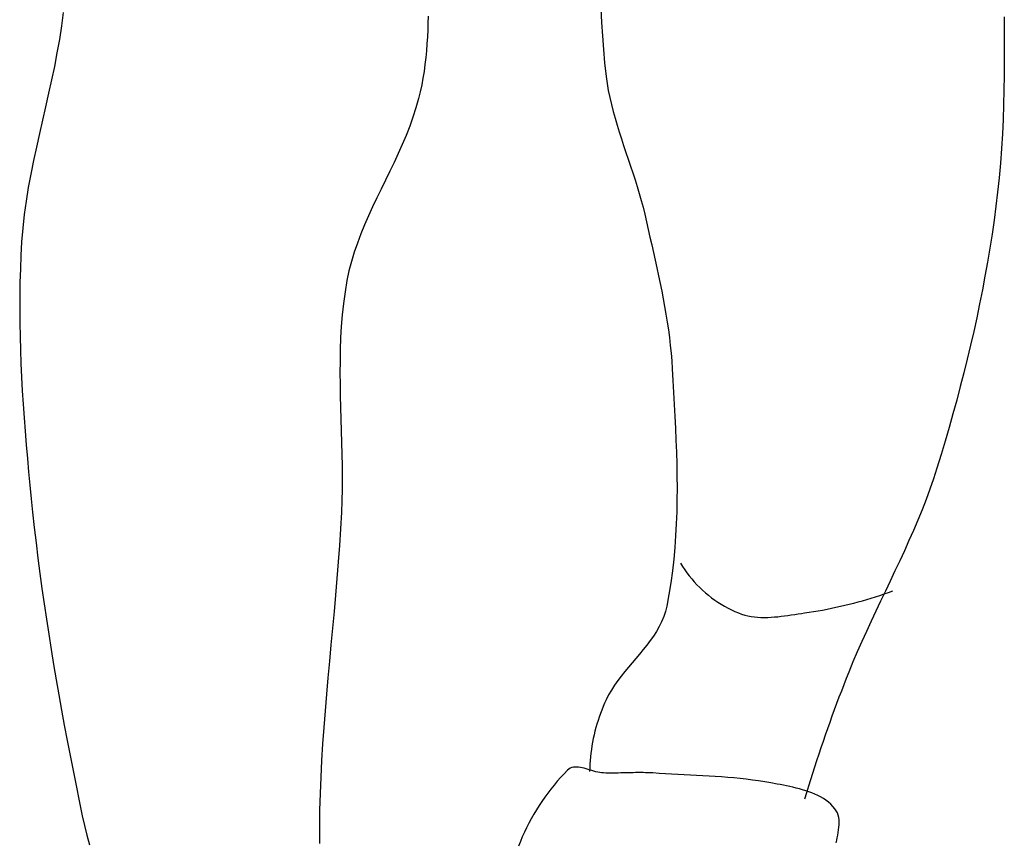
# Model space of a CAD drawing. Header units: inches. Extents: x 21 to 132, y 19 to 196.
# Tile 19 of 54: x 78.591 to 78.859, y 47.783 to 48.006. Entities that reach past the tile are written whole.
import ezdxf

# ---------------------------------------------------------------- set-up
doc = ezdxf.new("R2010")
doc.units = ezdxf.units.IN
doc.header["$MEASUREMENT"] = 0
doc.layers.add('fur', color=253, linetype='Continuous')

# ---------------------------------------------------------------- blocks, each defined once
blk = doc.blocks.new('dp5')
at = {"layer": 'fur', "linetype": 'Continuous'}
for p, q in [((1326.3285, 743.04023), (1326.0049, 740.50529)), ((1426.9957, 743.68173), (1427.1159, 741.15451)), ((1394.6238, 741.04999), (1394.5709, 739.75016)), ((1394.6661, 742.35136), (1394.6238, 741.04999)), ((1427.1159, 741.15451), (1427.2689, 738.62994)), ((1502.4775, 742.18871), (1502.5026, 739.44769)), ((1326.0049, 740.50529), (1325.6156, 737.97631)), ((1394.5709, 739.75016), (1394.5046, 738.45229)), ((1502.5026, 739.44769), (1502.5167, 736.70737)), ((1325.6156, 737.97631), (1325.1705, 735.45209)), ((1394.5046, 738.45229), (1394.4227, 737.15695)), ((1427.2689, 738.62994), (1427.4599, 736.10831)), ((1394.3219, 735.86468), (1394.2002, 734.57578)), ((1394.4227, 737.15695), (1394.3219, 735.86468)), ((1427.4599, 736.10831), (1427.693, 733.59005)), ((1502.5167, 736.70737), (1502.5164, 733.96789)), ((1325.1705, 735.45209), (1324.6792, 732.93201)), ((1394.2002, 734.57578), (1394.0545, 733.29108)), ((1502.5164, 733.96789), (1502.4978, 731.22954)), ((1324.6792, 732.93201), (1324.1517, 730.41487)), ((1393.8822, 732.01086), (1393.6807, 730.73576)), ((1394.0545, 733.29108), (1393.8822, 732.01086)), ((1427.693, 733.59005), (1427.9735, 731.07543)), ((1324.1517, 730.41487), (1323.5976, 727.89983)), ((1393.6807, 730.73576), (1393.4476, 729.46633)), ((1427.9735, 731.07543), (1428.1577, 729.74989)), ((1502.4978, 731.22954), (1502.4575, 728.49265)), ((1393.18, 728.20286), (1392.8753, 726.94618)), ((1393.4476, 729.46633), (1393.18, 728.20286)), ((1428.1577, 729.74989), (1428.3847, 728.43311)), ((1428.3847, 728.43311), (1428.6499, 727.12424)), ((1502.4575, 728.49265), (1502.3915, 725.75759)), ((1323.5976, 727.89983), (1323.0269, 725.38591)), ((1392.8753, 726.94618), (1392.3803, 725.18515)), ((1428.6499, 727.12424), (1428.9497, 725.82245)), ((1323.0269, 725.38591), (1322.4492, 722.87227)), ((1392.3803, 725.18515), (1391.8175, 723.44499)), ((1428.9497, 725.82245), (1429.28, 724.52704)), ((1429.28, 724.52704), (1429.637, 723.23694)), ((1502.3915, 725.75759), (1502.2968, 723.02441)), ((1322.4492, 722.87227), (1321.8744, 720.35793)), ((1391.8175, 723.44499), (1391.1951, 721.72332)), ((1429.637, 723.23694), (1430.0165, 721.9514)), ((1502.2968, 723.02441), (1502.1698, 720.29334)), ((1391.1951, 721.72332), (1390.5212, 720.01777)), ((1430.0165, 721.9514), (1430.415, 720.66951)), ((1321.8744, 720.35793), (1321.3119, 717.84205)), ((1390.5212, 720.01777), (1389.8043, 718.32581)), ((1430.415, 720.66951), (1430.8277, 719.39048)), ((1430.8277, 719.39048), (1431.2511, 718.11349)), ((1502.1698, 720.29334), (1502.0068, 717.56493)), ((1321.3119, 717.84205), (1320.7721, 715.3235)), ((1389.8043, 718.32581), (1389.0523, 716.64477)), ((1431.2511, 718.11349), (1431.6815, 716.83761)), ((1502.0068, 717.56493), (1501.8043, 714.83932)), ((1320.7721, 715.3235), (1320.2644, 712.80146)), ((1389.0523, 716.64477), (1388.2737, 714.97214)), ((1431.6815, 716.83761), (1432.1144, 715.56209)), ((1432.1144, 715.56209), (1432.546, 714.28601)), ((1388.2737, 714.97214), (1387.4763, 713.30581)), ((1432.546, 714.28601), (1432.9725, 713.00866)), ((1501.8043, 714.83932), (1501.5587, 712.11652)), ((1320.2644, 712.80146), (1319.7984, 710.275)), ((1386.6688, 711.64299), (1385.8593, 709.98128)), ((1387.4763, 713.30581), (1386.6688, 711.64299)), ((1432.9725, 713.00866), (1433.3899, 711.72901)), ((1433.3899, 711.72901), (1433.7939, 710.44627)), ((1501.5587, 712.11652), (1501.2666, 709.39715)), ((1319.7984, 710.275), (1319.3843, 707.74322)), ((1385.8593, 709.98128), (1385.0558, 708.31832)), ((1433.7939, 710.44627), (1434.1811, 709.15968)), ((1385.0558, 708.31832), (1384.2665, 706.65143)), ((1434.1811, 709.15968), (1434.5467, 707.86826)), ((1434.5467, 707.86826), (1434.8877, 706.57137)), ((1501.2666, 709.39715), (1500.9455, 706.77395)), ((1319.3843, 707.74322), (1319.0315, 705.20513)), ((1384.2665, 706.65143), (1383.5, 704.97817)), ((1434.8877, 706.57137), (1435.1996, 705.26796)), ((1500.9455, 706.77395), (1500.5943, 704.15419)), ((1319.0315, 705.20513), (1318.7501, 702.6599)), ((1383.5, 704.97817), (1382.7641, 703.29622)), ((1435.1996, 705.26796), (1435.5256, 703.83574)), ((1500.5943, 704.15419), (1500.2136, 701.53778)), ((1318.7501, 702.6599), (1318.5497, 700.10647)), ((1382.7641, 703.29622), (1382.0675, 701.60293)), ((1435.5256, 703.83574), (1435.8544, 702.40289)), ((1435.8544, 702.40289), (1436.1842, 700.96913)), ((1382.0675, 701.60293), (1381.4176, 699.89583)), ((1436.1842, 700.96913), (1436.5134, 699.53438)), ((1500.2136, 701.53778), (1499.8041, 698.92509)), ((1318.5497, 700.10647), (1318.4124, 697.5791)), ((1381.4176, 699.89583), (1380.8236, 698.17256)), ((1436.5134, 699.53438), (1436.8406, 698.09873)), ((1499.8041, 698.92509), (1499.3668, 696.31626)), ((1318.4124, 697.5791), (1318.3091, 695.05026)), ((1380.8236, 698.17256), (1380.2929, 696.43051)), ((1436.8406, 698.09873), (1437.1636, 696.66181)), ((1318.3091, 695.05026), (1318.238, 692.52016)), ((1380.2929, 696.43051), (1379.8341, 694.66723)), ((1437.1636, 696.66181), (1437.4811, 695.2237)), ((1437.4811, 695.2237), (1437.7915, 693.78413)), ((1499.3668, 696.31626), (1498.9018, 693.71149)), ((1379.8341, 694.66723), (1379.4554, 692.88035)), ((1437.7915, 693.78413), (1438.0932, 692.34308)), ((1498.9018, 693.71149), (1498.4102, 691.11098)), ((1318.238, 692.52016), (1318.1981, 689.98894)), ((1379.4554, 692.88035), (1379.094, 690.74512)), ((1438.0932, 692.34308), (1438.3843, 690.90056)), ((1318.1981, 689.98894), (1318.1877, 687.45702)), ((1379.094, 690.74512), (1378.801, 688.60295)), ((1438.3843, 690.90056), (1438.6634, 689.45622)), ((1438.6634, 689.45622), (1438.9287, 688.01012)), ((1498.4102, 691.11098), (1497.8928, 688.51504)), ((1378.801, 688.60295), (1378.5708, 686.45455)), ((1438.9287, 688.01012), (1439.1789, 686.56221)), ((1497.8928, 688.51504), (1497.3499, 685.92364)), ((1318.1877, 687.45702), (1318.2057, 684.92432)), ((1378.5708, 686.45455), (1378.3973, 684.30047)), ((1439.1789, 686.56221), (1439.4118, 685.11206)), ((1497.3499, 685.92364), (1496.7826, 683.33715)), ((1318.2057, 684.92432), (1318.2501, 682.39128)), ((1378.3973, 684.30047), (1378.2745, 682.14114)), ((1439.4118, 685.11206), (1439.6264, 683.66001)), ((1318.2501, 682.39128), (1318.3197, 679.8581)), ((1378.2745, 682.14114), (1378.1964, 679.97739)), ((1439.6264, 683.66001), (1439.8203, 682.20551)), ((1439.8203, 682.20551), (1439.9923, 680.74884)), ((1496.7826, 683.33715), (1496.1916, 680.75571)), ((1439.9923, 680.74884), (1440.141, 679.28965)), ((1496.1916, 680.75571), (1495.577, 678.17951)), ((1318.3197, 679.8581), (1318.4136, 677.32477)), ((1378.1964, 679.97739), (1378.1568, 677.80944)), ((1440.141, 679.28965), (1440.2646, 677.82794)), ((1318.4136, 677.32477), (1318.5298, 674.79187)), ((1378.1568, 677.80944), (1378.15, 675.6382)), ((1440.2646, 677.82794), (1440.3611, 676.36363)), ((1495.577, 678.17951), (1494.9401, 675.60878)), ((1318.5298, 674.79187), (1318.6669, 672.25932)), ((1378.15, 675.6382), (1378.1696, 673.46402)), ((1440.3611, 676.36363), (1440.4869, 674.14476)), ((1494.9401, 675.60878), (1494.2813, 673.04359)), ((1378.1696, 673.46402), (1378.2099, 671.2876)), ((1440.4869, 674.14476), (1440.6127, 671.92175)), ((1494.2813, 673.04359), (1493.6019, 670.48435)), ((1318.6669, 672.25932), (1318.8238, 669.72747)), ((1378.2099, 671.2876), (1378.2647, 669.10949)), ((1440.6127, 671.92175), (1440.7354, 669.69524)), ((1318.8238, 669.72747), (1318.9989, 667.19659)), ((1440.7354, 669.69524), (1440.852, 667.466)), ((1493.6019, 670.48435), (1492.9015, 667.93113)), ((1378.2647, 669.10949), (1378.3282, 666.9302)), ((1440.852, 667.466), (1440.9592, 665.23466)), ((1492.9015, 667.93113), (1492.1818, 665.38401)), ((1318.9989, 667.19659), (1319.1907, 664.66684)), ((1378.3282, 666.9302), (1378.3943, 664.75041)), ((1319.1907, 664.66684), (1319.3979, 662.13835)), ((1378.3943, 664.75041), (1378.4571, 662.57056)), ((1440.9592, 665.23466), (1441.0539, 663.00192)), ((1492.1818, 665.38401), (1491.4431, 662.84333)), ((1319.3979, 662.13835), (1319.6191, 659.61141)), ((1378.4571, 662.57056), (1378.51, 660.39133)), ((1441.0539, 663.00192), (1441.1329, 660.76841)), ((1491.4431, 662.84333), (1490.6861, 660.30944)), ((1378.51, 660.39133), (1378.5477, 658.21323)), ((1441.1329, 660.76841), (1441.1934, 658.53475)), ((1490.6861, 660.30944), (1489.9114, 657.78221)), ((1319.6191, 659.61141), (1319.8528, 657.08628)), ((1378.5477, 658.21323), (1378.5637, 656.0368)), ((1441.1934, 658.53475), (1441.2319, 656.3018)), ((1319.8528, 657.08628), (1320.0975, 654.56325)), ((1441.2319, 656.3018), (1441.2454, 654.07018)), ((1489.9114, 657.78221), (1489.2717, 655.80361)), ((1320.0975, 654.56325), (1320.3518, 652.04233)), ((1378.5637, 656.0368), (1378.5525, 653.86276)), ((1489.2717, 655.80361), (1488.589, 653.84126)), ((1378.5525, 653.86276), (1378.5076, 651.69152)), ((1441.2454, 654.07018), (1441.2312, 651.84045)), ((1488.589, 653.84126), (1487.8668, 651.89354)), ((1320.3518, 652.04233), (1320.6144, 649.52378)), ((1378.5076, 651.69152), (1378.4232, 649.52378)), ((1441.2312, 651.84045), (1441.1857, 649.61345)), ((1487.8668, 651.89354), (1487.1096, 649.95914)), ((1320.6144, 649.52378), (1320.9266, 646.66417)), ((1378.4232, 649.52378), (1378.2545, 646.42439)), ((1441.1857, 649.61345), (1441.1061, 647.38974)), ((1487.1096, 649.95914), (1486.3205, 648.03636)), ((1441.1061, 647.38974), (1440.989, 645.1701)), ((1486.3205, 648.03636), (1485.5043, 646.12388)), ((1320.9266, 646.66417), (1321.2577, 643.80652)), ((1378.2545, 646.42439), (1378.0553, 643.32606)), ((1440.989, 645.1701), (1440.8317, 642.95501)), ((1485.5043, 646.12388), (1484.6644, 644.22009)), ((1321.2577, 643.80652), (1321.6074, 640.95076)), ((1378.0553, 643.32606), (1377.8301, 640.22877)), ((1484.6644, 644.22009), (1483.8049, 642.32358)), ((1440.8317, 642.95501), (1440.6306, 640.74545)), ((1483.8049, 642.32358), (1482.9299, 640.43282)), ((1321.6074, 640.95076), (1321.9749, 638.09718)), ((1377.8301, 640.22877), (1377.5831, 637.13239)), ((1440.6306, 640.74545), (1440.3829, 638.54199)), ((1441.9095, 639.97505), (1442.2845, 639.36569)), ((1482.9299, 640.43282), (1482.0431, 638.5464)), ((1321.9749, 638.09718), (1322.3598, 635.24555)), ((1440.3829, 638.54199), (1440.0854, 636.34525)), ((1442.2845, 639.36569), (1442.6825, 638.76733)), ((1442.6825, 638.76733), (1443.1021, 638.18032)), ((1443.1021, 638.18032), (1443.5429, 637.60557)), ((1482.0431, 638.5464), (1481.1485, 636.66264)), ((1377.5831, 637.13239), (1377.3189, 634.03671)), ((1440.0854, 636.34525), (1439.7351, 634.15594)), ((1443.5429, 637.60557), (1444.0036, 637.04392)), ((1444.0036, 637.04392), (1444.4839, 636.49592)), ((1444.4839, 636.49592), (1444.9825, 635.96243)), ((1444.9825, 635.96243), (1445.4989, 635.44421)), ((1481.1485, 636.66264), (1480.2498, 634.78014)), ((1322.3598, 635.24555), (1322.7621, 632.39623)), ((1439.7351, 634.15594), (1439.3287, 631.97475)), ((1445.4989, 635.44421), (1446.0317, 634.94196)), ((1446.0317, 634.94196), (1446.5806, 634.45645)), ((1446.5806, 634.45645), (1447.1442, 633.98838)), ((1479.2375, 633.97941), (1480.0458, 634.24917)), ((1480.2498, 634.78014), (1479.3515, 632.89744)), ((1480.0458, 634.24917), (1480.8511, 634.52727)), ((1480.8511, 634.52727), (1481.653, 634.81356)), ((1322.7621, 632.39623), (1323.1805, 629.54888)), ((1377.3189, 634.03671), (1377.0418, 630.94153)), ((1447.1442, 633.98838), (1447.7221, 633.53852)), ((1447.7221, 633.53852), (1448.3133, 633.10758)), ((1448.3133, 633.10758), (1448.9166, 632.69632)), ((1448.9166, 632.69632), (1449.5316, 632.30559)), ((1449.5316, 632.30559), (1450.1573, 631.93594)), ((1472.6718, 632.12129), (1473.501, 632.32408)), ((1473.501, 632.32408), (1474.3279, 632.53535)), ((1474.3279, 632.53535), (1475.1525, 632.75503)), ((1475.1525, 632.75503), (1475.9746, 632.98318)), ((1475.9746, 632.98318), (1476.7946, 633.21973)), ((1476.7946, 633.21973), (1477.6116, 633.46455)), ((1477.6116, 633.46455), (1478.426, 633.71792)), ((1478.426, 633.71792), (1479.2375, 633.97941)), ((1479.3515, 632.89744), (1478.457, 631.01305)), ((1377.0418, 630.94153), (1376.7566, 627.84683)), ((1439.0826, 630.96751), (1438.7584, 629.99355)), ((1439.3287, 631.97475), (1439.0826, 630.96751)), ((1450.1573, 631.93594), (1450.7925, 631.58836)), ((1450.7925, 631.58836), (1451.437, 631.2634)), ((1451.437, 631.2634), (1452.0891, 630.96177)), ((1452.0891, 630.96177), (1452.7486, 630.68438)), ((1452.7486, 630.68438), (1453.3283, 630.47255)), ((1453.3283, 630.47255), (1453.9168, 630.29595)), ((1462.6462, 630.31291), (1463.2745, 630.40649)), ((1463.2745, 630.40649), (1463.8995, 630.50099)), ((1463.8995, 630.50099), (1464.5203, 630.59436)), ((1464.5203, 630.59436), (1465.1362, 630.68438)), ((1465.1362, 630.68438), (1465.9783, 630.80913)), ((1465.9783, 630.80913), (1466.8197, 630.94272)), ((1466.8197, 630.94272), (1467.6602, 631.08506)), ((1467.6602, 631.08506), (1468.4989, 631.23615)), ((1468.4989, 631.23615), (1469.3367, 631.39593)), ((1469.3367, 631.39593), (1470.1731, 631.56433)), ((1470.1731, 631.56433), (1471.0078, 631.74142)), ((1471.0078, 631.74142), (1471.8407, 631.92705)), ((1471.8407, 631.92705), (1472.6718, 632.12129)), ((1478.457, 631.01305), (1477.5704, 629.1255)), ((1323.1805, 629.54888), (1323.6154, 626.70384)), ((1438.3636, 629.04957), (1437.906, 628.13221)), ((1438.7584, 629.99355), (1438.3636, 629.04957)), ((1453.9168, 630.29595), (1454.5131, 630.15228)), ((1454.5131, 630.15228), (1455.1166, 630.03943)), ((1455.1166, 630.03943), (1455.7268, 629.95524)), ((1455.7268, 629.95524), (1456.3424, 629.89766)), ((1456.3424, 629.89766), (1456.9633, 629.86452)), ((1456.9633, 629.86452), (1457.5881, 629.85366)), ((1457.5881, 629.85366), (1458.2163, 629.86298)), ((1458.2163, 629.86298), (1458.8472, 629.8903)), ((1458.8472, 629.8903), (1459.48, 629.93345)), ((1459.48, 629.93345), (1460.1141, 629.9904)), ((1460.1141, 629.9904), (1460.7484, 630.05898)), ((1460.7484, 630.05898), (1461.3825, 630.13694)), ((1461.3825, 630.13694), (1462.0152, 630.22233)), ((1462.0152, 630.22233), (1462.6462, 630.31291)), ((1477.5704, 629.1255), (1476.6958, 627.2332)), ((1376.7566, 627.84683), (1376.4673, 624.75241)), ((1437.3924, 627.23824), (1436.8303, 626.36445)), ((1437.906, 628.13221), (1437.3924, 627.23824)), ((1476.6958, 627.2332), (1475.837, 625.33466)), ((1323.6154, 626.70384), (1324.0654, 623.8609)), ((1436.2271, 625.50754), (1435.59, 624.66436)), ((1436.8303, 626.36445), (1436.2271, 625.50754)), ((1475.837, 625.33466), (1474.9981, 623.42849)), ((1324.0654, 623.8609), (1324.5307, 621.02041)), ((1376.4673, 624.75241), (1376.1782, 621.65807)), ((1434.9264, 623.83148), (1434.2436, 623.00581)), ((1435.59, 624.66436), (1434.9264, 623.83148)), ((1474.9981, 623.42849), (1474.1824, 621.51314)), ((1376.1782, 621.65807), (1375.8943, 618.56365)), ((1432.8499, 621.36281), (1432.1536, 620.53903)), ((1433.5491, 622.184), (1432.8499, 621.36281)), ((1434.2436, 623.00581), (1433.5491, 622.184)), ((1474.1824, 621.51314), (1473.3945, 619.58714)), ((1324.5307, 621.02041), (1325.0106, 618.18209)), ((1431.4674, 619.70937), (1430.7986, 618.87054)), ((1432.1536, 620.53903), (1431.4674, 619.70937)), ((1473.3945, 619.58714), (1472.9305, 618.419)), ((1325.0106, 618.18209), (1325.5045, 615.34616)), ((1375.8943, 618.56365), (1375.6195, 615.46917)), ((1430.1547, 618.01937), (1429.5429, 617.15251)), ((1430.7986, 618.87054), (1430.1547, 618.01937)), ((1472.9305, 618.419), (1472.4716, 617.24869)), ((1428.9704, 616.26681), (1428.4448, 615.35891)), ((1429.5429, 617.15251), (1428.9704, 616.26681)), ((1472.0181, 616.07614), (1471.57, 614.90142)), ((1472.4716, 617.24869), (1472.0181, 616.07614)), ((1325.5045, 615.34616), (1326.0119, 612.51254)), ((1375.6195, 615.46917), (1375.3584, 612.37426)), ((1427.9735, 614.42564), (1427.6888, 613.79787)), ((1428.4448, 615.35891), (1427.9735, 614.42564)), ((1471.57, 614.90142), (1471.1272, 613.72459)), ((1326.0119, 612.51254), (1326.5327, 609.68143)), ((1375.3584, 612.37426), (1375.1157, 609.27893)), ((1427.1587, 612.52115), (1426.9134, 611.87313)), ((1427.4171, 613.16287), (1427.1587, 612.52115)), ((1427.6888, 613.79787), (1427.4171, 613.16287)), ((1470.6897, 612.54574), (1470.2576, 611.36478)), ((1471.1272, 613.72459), (1470.6897, 612.54574)), ((1426.4631, 610.55985), (1426.2583, 609.8955)), ((1426.6815, 611.21915), (1426.4631, 610.55985)), ((1426.9134, 611.87313), (1426.6815, 611.21915)), ((1469.831, 610.18186), (1469.4096, 608.99698)), ((1470.2576, 611.36478), (1469.831, 610.18186)), ((1326.5327, 609.68143), (1327.066, 606.85271)), ((1375.1157, 609.27893), (1374.8952, 606.1829)), ((1425.8895, 608.55364), (1425.7262, 607.87697)), ((1426.0672, 609.22661), (1425.8895, 608.55364)), ((1426.2583, 609.8955), (1426.0672, 609.22661)), ((1469.4096, 608.99698), (1468.9938, 607.81014)), ((1327.066, 606.85271), (1327.6114, 604.02659)), ((1425.4412, 606.51438), (1425.3199, 605.82937)), ((1425.5767, 607.19707), (1425.4412, 606.51438)), ((1425.7262, 607.87697), (1425.5767, 607.19707)), ((1468.5833, 606.62141), (1468.1784, 605.43093)), ((1468.9938, 607.81014), (1468.5833, 606.62141)), ((1374.8952, 606.1829), (1374.7019, 603.08625)), ((1425.213, 605.14247), (1425.1202, 604.45409)), ((1425.3199, 605.82937), (1425.213, 605.14247)), ((1468.1784, 605.43093), (1467.7788, 604.23848)), ((1327.6114, 604.02659), (1328.1686, 601.20284)), ((1374.7019, 603.08625), (1374.5398, 599.98861)), ((1424.9786, 603.07469), (1424.9297, 602.38457)), ((1425.0423, 603.76467), (1424.9786, 603.07469)), ((1425.1202, 604.45409), (1425.0423, 603.76467)), ((1467.3847, 603.04436), (1466.9963, 601.84848)), ((1467.7788, 604.23848), (1467.3847, 603.04436)), ((1328.1686, 601.20284), (1328.737, 598.38175)), ((1420.7474, 601.26385), (1420.0924, 600.59019)), ((1420.9944, 601.47575), (1420.7474, 601.26385)), ((1421.2596, 601.63756), (1420.9944, 601.47575)), ((1421.5412, 601.75335), (1421.2596, 601.63756)), ((1421.8377, 601.8274), (1421.5412, 601.75335)), ((1422.1483, 601.86382), (1421.8377, 601.8274)), ((1422.471, 601.8669), (1422.1483, 601.86382)), ((1422.8047, 601.84071), (1422.471, 601.8669)), ((1423.1475, 601.78957), (1422.8047, 601.84071)), ((1423.4982, 601.71756), (1423.1475, 601.78957)), ((1423.8552, 601.62888), (1423.4982, 601.71756)), ((1424.2173, 601.5278), (1423.8552, 601.62888)), ((1424.5828, 601.41831), (1424.2173, 601.5278)), ((1424.9503, 601.30483), (1424.5828, 601.41831)), ((1424.8957, 601.69486), (1424.8766, 601.00572)), ((1424.9297, 602.38457), (1424.8957, 601.69486)), ((1425.3185, 601.19142), (1424.9503, 601.30483)), ((1425.6855, 601.08235), (1425.3185, 601.19142)), ((1426.0506, 600.98169), (1425.6855, 601.08235)), ((1426.4115, 600.89378), (1426.0506, 600.98169)), ((1466.9963, 601.84848), (1466.6132, 600.65092)), ((1374.5398, 599.98861), (1374.4134, 596.88985)), ((1418.828, 599.19187), (1418.2191, 598.46854)), ((1419.4524, 599.8993), (1418.828, 599.19187)), ((1420.0924, 600.59019), (1419.4524, 599.8993)), ((1426.7674, 600.82261), (1426.4115, 600.89378)), ((1427.1164, 600.77253), (1426.7674, 600.82261)), ((1427.4574, 600.74766), (1427.1164, 600.77253)), ((1427.9218, 600.73554), (1427.4574, 600.74766)), ((1428.3862, 600.72868), (1427.9218, 600.73554)), ((1428.8506, 600.72644), (1428.3862, 600.72868)), ((1429.3153, 600.72819), (1428.8506, 600.72644)), ((1429.7802, 600.73316), (1429.3153, 600.72819)), ((1430.2449, 600.74073), (1429.7802, 600.73316)), ((1430.7097, 600.75025), (1430.2449, 600.74073)), ((1431.1746, 600.76104), (1430.7097, 600.75025)), ((1431.6394, 600.77246), (1431.1746, 600.76104)), ((1432.1045, 600.78381), (1431.6394, 600.77246)), ((1432.5693, 600.79445), (1432.1045, 600.78381)), ((1433.0341, 600.8037), (1432.5693, 600.79445)), ((1433.4985, 600.81084), (1433.0341, 600.8037)), ((1433.9632, 600.81533), (1433.4985, 600.81084)), ((1434.4277, 600.81645), (1433.9632, 600.81533)), ((1434.8921, 600.81344), (1434.4277, 600.81645)), ((1435.3564, 600.80573), (1434.8921, 600.81344)), ((1435.8202, 600.79263), (1435.3564, 600.80573)), ((1436.2842, 600.77358), (1435.8202, 600.79263)), ((1436.748, 600.74766), (1436.2842, 600.77358)), ((1437.9122, 600.67677), (1436.748, 600.74766)), ((1439.0774, 600.61071), (1437.9122, 600.67677)), ((1440.2434, 600.5483), (1439.0774, 600.61071)), ((1441.4101, 600.48799), (1440.2434, 600.5483)), ((1442.5772, 600.42852), (1441.4101, 600.48799)), ((1443.7446, 600.36841), (1442.5772, 600.42852)), ((1444.9118, 600.30628), (1443.7446, 600.36841)), ((1446.0785, 600.24079), (1444.9118, 600.30628)), ((1447.2447, 600.17046), (1446.0785, 600.24079)), ((1448.4103, 600.09396), (1447.2447, 600.17046)), ((1449.5749, 600.0099), (1448.4103, 600.09396)), ((1450.7384, 599.91688), (1449.5749, 600.0099)), ((1451.9003, 599.81349), (1450.7384, 599.91688)), ((1453.0608, 599.69833), (1451.9003, 599.81349)), ((1454.2192, 599.57007), (1453.0608, 599.69833)), ((1455.3753, 599.42731), (1454.2192, 599.57007)), ((1456.5292, 599.26864), (1455.3753, 599.42731)), ((1457.6806, 599.09261), (1456.5292, 599.26864)), ((1458.8291, 598.89788), (1457.6806, 599.09261)), ((1466.2358, 599.45161), (1465.8637, 598.25076)), ((1466.6132, 600.65092), (1466.2358, 599.45161)), ((1328.737, 598.38175), (1329.3157, 595.56326)), ((1417.6263, 597.73002), (1417.0499, 596.97678)), ((1418.2191, 598.46854), (1417.6263, 597.73002)), ((1459.9747, 598.68304), (1458.8291, 598.89788)), ((1460.5582, 598.56864), (1459.9747, 598.68304)), ((1461.1502, 598.45215), (1460.5582, 598.56864)), ((1461.7486, 598.33188), (1461.1502, 598.45215)), ((1462.3513, 598.20607), (1461.7486, 598.33188)), ((1462.9561, 598.07305), (1462.3513, 598.20607)), ((1463.5606, 597.93106), (1462.9561, 598.07305)), ((1464.1632, 597.77842), (1463.5606, 597.93106)), ((1464.761, 597.61339), (1464.1632, 597.77842)), ((1465.3528, 597.43413), (1464.761, 597.61339)), ((1465.9356, 597.23904), (1465.3528, 597.43413)), ((1465.8637, 598.25076), (1465.4972, 597.0483)), ((1466.5076, 597.02652), (1465.9356, 597.23904)), ((1329.3157, 595.56326), (1329.9051, 592.74736)), ((1374.4134, 596.88985), (1374.3274, 593.7899)), ((1415.9487, 595.42912), (1415.4243, 594.63609)), ((1416.4906, 596.2096), (1415.9487, 595.42912)), ((1417.0499, 596.97678), (1416.4906, 596.2096)), ((1465.4972, 597.0483), (1465.1362, 595.84423)), ((1467.0667, 596.79451), (1466.5076, 597.02652)), ((1467.6106, 596.54157), (1467.0667, 596.79451)), ((1468.1374, 596.26592), (1467.6106, 596.54157)), ((1468.6444, 595.96576), (1468.1374, 596.26592)), ((1469.1301, 595.6394), (1468.6444, 595.96576)), ((1469.5921, 595.28517), (1469.1301, 595.6394)), ((1374.3274, 593.7899), (1374.2864, 590.68862)), ((1414.9182, 593.83095), (1414.4305, 593.01453)), ((1415.4243, 594.63609), (1414.9182, 593.83095)), ((1470.0281, 594.9013), (1469.5921, 595.28517)), ((1470.4361, 594.48605), (1470.0281, 594.9013)), ((1470.8139, 594.03773), (1470.4361, 594.48605)), ((1471.0692, 593.66143), (1470.8139, 594.03773)), ((1471.2684, 593.26684), (1471.0692, 593.66143)), ((1329.9051, 592.74736), (1330.3183, 590.91488)), ((1413.9617, 592.18732), (1413.5121, 591.35016)), ((1414.4305, 593.01453), (1413.9617, 592.18732)), ((1471.4163, 592.85552), (1471.2684, 593.26684)), ((1471.5176, 592.42892), (1471.4163, 592.85552)), ((1471.5773, 591.98852), (1471.5176, 592.42892)), ((1471.6004, 591.53593), (1471.5773, 591.98852)), ((1330.3183, 590.91488), (1330.7782, 589.0929)), ((1374.2864, 590.68862), (1374.2939, 587.58587)), ((1413.0823, 590.50355), (1412.6729, 589.64818)), ((1413.5121, 591.35016), (1413.0823, 590.50355)), ((1471.4239, 589.63242), (1471.4987, 590.11926)), ((1471.4987, 590.11926), (1471.5562, 590.5998)), ((1471.5562, 590.5998), (1471.5919, 591.07249)), ((1471.5919, 591.07249), (1471.6004, 591.53593)), ((1330.7782, 589.0929), (1331.2783, 587.28024)), ((1412.2839, 588.78476), (1411.9156, 587.91391)), ((1412.6729, 589.64818), (1412.2839, 588.78476)), ((1471.0522, 587.65213), (1471.1464, 588.1492)), ((1471.1464, 588.1492), (1471.2429, 588.64592)), ((1471.2429, 588.64592), (1471.3373, 589.14089)), ((1471.3373, 589.14089), (1471.4239, 589.63242)), ((1411.9156, 587.91391), (1411.5687, 587.03626))]:
    blk.add_line(p, q, dxfattribs=at)

msp = doc.modelspace()

# ---------------------------------------------------------------- block references
at = {"layer": 'fur', "xscale": 0.001452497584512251, "yscale": 0.001452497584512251, "zscale": 0.001452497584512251}
msp.add_blockref('dp5', (76.67624, 46.92919), dxfattribs=at)

doc.saveas('drawing.dxf')
